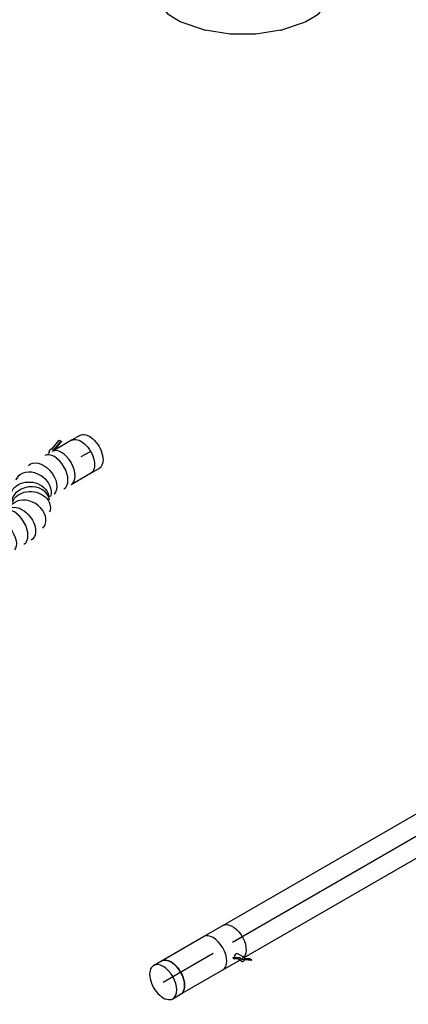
# Model space of a CAD drawing. Extents: x -132501 to 411300, y -42818 to 427495.
# Tile 156 of 256: x 6632 to 8251, y 169050 to 173151. Entities that reach past the tile are written whole.
import ezdxf
from ezdxf.enums import TextEntityAlignment as Align

# ---------------------------------------------------------------- set-up
doc = ezdxf.new("R2010")
doc.units = 0
doc.header["$LTSCALE"] = 50
doc.linetypes.add('CENTER2', pattern=[28.575, 19.05, -3.175, 3.175, -3.175])
doc.layers.get('0').update_dxf_attribs({"linetype": 'CONTINUOUS'})
for name, color, linetype in [('WL570---_RETOUR', 112, 'CONTINUOUS'), ('WL570---_RETOUR_HL', 8, 'CONTINUOUS'), ('WL570---_TOEVOER', 3, 'CONTINUOUS'), ('WL570---_TOEVOER_HL', 8, 'CONTINUOUS'), ('WM570---_RETOUR_PR', 1, 'CONTINUOUS'), ('WM570---_TOEVOER_PR', 1, 'CONTINUOUS')]:
    doc.layers.add(name, color=color, linetype=linetype)
doc.styles.add('BURO-018', font='ARIAL.TTF', dxfattribs={"height": 63})

# ---------------------------------------------------------------- blocks, each defined once
blk = doc.blocks.new('*U1241')
at = {"color": 0, "ltscale": 10}
for p, q in [((-257.2, 157.5, 3332.5), (-211.4, 157.5, 3332.5)), ((-203.5, 156.7, 3332.5), (-105.9, 136.7, 3332.5)), ((-103.3, 136, 3332.5), (-5.4, 98, 3332.5)), ((-5.4, 98, 3332.5), (-5.2, 97.9, 3332.5)), ((-5.2, 97.9, 3332.5), (87.4, 44.4, 3332.5)), ((87.4, 44.4, 3332.5), (87.6, 44.3, 3332.5)), ((87.6, 44.3, 3332.5), (169.4, -21.5, 3332.5)), ((171.3, -23.3, 3332.5), (237.5, -97.9, 3332.5)), ((242.1, -104.3, 3332.5), (265, -144, 3332.5)), ((-257.2, -157.5, 3332.5), (-239.3, -157.5, 3332.5)), ((-239.3, -157.5, 3332.5), (-193.7, -166.8, 3332.5)), ((-193.7, -166.8, 3332.5), (-141.8, -187, 3332.5)), ((-141.8, -187, 3332.5), (-91, -216.3, 3332.5)), ((-91, -216.3, 3332.5), (-47.6, -251.2, 3332.5)), ((-47.6, -251.2, 3332.5), (-16.8, -286, 3332.5)), ((-16.8, -286, 3332.5), (-7.8, -301.5, 3332.5))]:
    blk.add_line(p, q, dxfattribs=at)
at = {"color": 0, "ltscale": 10, "extrusion": (5.55112e-17, -1.60247e-16, -1)}
for centre, major_axis, ratio, start_param, end_param in [((-257.2, 0, 3332.5), (0, -157.5), 0.57735, 0, 3.141593), ((-223.3, 0, 3332.5), (15.9, 157.3), 0.497511, 6.232846, 6.333525), ((111.7, -193.4, 3332.5), (128.3, 92.4), 0.497511, 6.232846, 6.333525), ((128.6, -222.7, 3332.5), (136.4, 78.7), 0.57735, 0, 3.141593)]:
    blk.add_ellipse(centre, major_axis=major_axis, ratio=ratio, start_param=start_param, end_param=end_param, dxfattribs=at)
at = {"color": 0, "ltscale": 10}
for centre, major_axis, start_param, end_param in [((-149.2, -15.2, 3332.5), (-44.6, -151.6), 3.11519, 3.167995), ((61.4, -136.8, 3332.5), (109, 114.4), 6.256783, 6.309588)]:
    blk.add_ellipse(centre, major_axis=major_axis, ratio=0.313149, start_param=start_param, end_param=end_param, dxfattribs=at)
at = {"layer": 'WL570---_TOEVOER_HL', "linetype": 'CENTER2', "extrusion": (5.55112e-17, -1.60247e-16, -1)}
blk.add_ellipse((-128.6, -222.7, 3332.5), major_axis=(-272.8, 157.5), ratio=0.57735, start_param=0.785398, end_param=2.356194, dxfattribs=at)
at = {"layer": 'WM570---_TOEVOER_PR', "color": 1, "style": 'BURO-018'}
blk.add_attdef('POSNR', text='', height=90, dxfattribs=at).set_placement((0, 0), align=Align.MIDDLE)
blk = doc.blocks.new('*U1288')
at = {"color": 0, "ltscale": 10}
for p, q in [((0, 80, -1906.1), (37.7, 80, -1906.1)), ((0, -80, -1906.1), (37.7, -80, -1906.1))]:
    blk.add_line(p, q, dxfattribs=at)
for start_param, end_param in [(0, 3.141593), (3.141593, 6.283185)]:
    blk.add_ellipse((0, 0, -1906.1), major_axis=(0, 80), ratio=0.57735, start_param=start_param, end_param=end_param, dxfattribs=at)
at = {"color": 0, "ltscale": 10, "extrusion": (6.83926e-17, 8.87111e-17, -1)}
blk.add_ellipse((37.7, 0, -1906.1), major_axis=(0, 80), ratio=0.57735, start_param=0, end_param=3.141593, dxfattribs=at)
at = {"layer": 'WL570---_RETOUR_HL', "linetype": 'CENTER2'}
blk.add_line((0, 0, -1906.1), (37.7, 0, -1906.1), dxfattribs=at)
at = {"layer": 'WM570---_RETOUR_PR', "color": 1, "style": 'BURO-018'}
blk.add_attdef('POSNR', text='', height=90, dxfattribs=at).set_placement((0, 0), align=Align.MIDDLE)
blk = doc.blocks.new('*U1289')
at = {"color": 0, "ltscale": 10}
for p, q in [((0, 80, -1879.4), (202.5, 80, -1879.4)), ((0, -80, -1879.4), (202.5, -80, -1879.4))]:
    blk.add_line(p, q, dxfattribs=at)
blk.add_ellipse((0, 0, -1879.4), major_axis=(0, 80), ratio=0.57735, start_param=3.141593, end_param=6.283185, dxfattribs=at)
at = {"layer": 'WL570---_RETOUR_HL', "linetype": 'CENTER2'}
blk.add_line((0, 0, -1879.4), (202.5, 0, -1879.4), dxfattribs=at)
at = {"layer": 'WM570---_RETOUR_PR', "color": 1, "style": 'BURO-018'}
blk.add_attdef('POSNR', text='', height=90, dxfattribs=at).set_placement((0, 0), align=Align.MIDDLE)
blk = doc.blocks.new('*U1290')
at = {"color": 2, "ltscale": 10}
for p, q in [((-46.7, 80, -1703.2), (46.7, 80, -1703.2)), ((-46.7, -80, -1703.2), (35.2, -80, -1703.2)), ((16.9, -56.3, -1703.2), (14.8, -57.9, -1703.2)), ((14.8, -57.9, -1703.2), (19.2, -65.4, -1703.2)), ((40.9, -73.2, -1703.2), (16.9, -56.3, -1703.2)), ((21.2, -63.8, -1703.2), (16.9, -56.3, -1703.2)), ((19.2, -65.4, -1703.2), (21.2, -63.8, -1703.2)), ((43.2, -82.3, -1703.2), (19.2, -65.4, -1703.2)), ((45.3, -80.7, -1703.2), (21.2, -63.8, -1703.2)), ((24, -60.7, -1703.2), (24.6, -61.7, -1703.2)), ((31.9, -74.4, -1703.2), (35.2, -80, -1703.2)), ((35.2, -80, -1703.2), (40.7, -89.6, -1703.2)), ((40.8, -51.6, -1703.2), (57.3, -80.1, -1703.2)), ((40.9, -73.2, -1703.2), (45.3, -80.7, -1703.2)), ((43.2, -82.3, -1703.2), (45.3, -80.7, -1703.2)), ((45.8, -81, -1703.2), (45.3, -80.7, -1703.2)), ((78.8, -104.3, -1703.2), (45.8, -81, -1703.2)), ((76.8, -105.9, -1703.2), (43.2, -82.3, -1703.2)), ((74.4, -96.7, -1703.2), (57, -84.5, -1703.2)), ((78.8, -104.3, -1703.2), (74.4, -96.7, -1703.2)), ((76.8, -105.9, -1703.2), (78.8, -104.3, -1703.2))]:
    blk.add_line(p, q, dxfattribs=at)
for centre, major_axis, start_param, end_param in [((-46.7, 0, -1703.2), (0, 80), 3.141593, 6.283185), ((49, -84.9, -1703.2), (-8.26, -4.77), 3.141593, 6.283185), ((49, -84.9, -1703.2), (-8.26, -4.77), 0, 3.141593)]:
    blk.add_ellipse(centre, major_axis=major_axis, ratio=0.57735, start_param=start_param, end_param=end_param, dxfattribs=at)
at = {"color": 2, "ltscale": 10, "extrusion": (-2.03185e-17, 7.58296e-17, -1)}
blk.add_ellipse((46.7, 0, -1703.2), major_axis=(0, 80), ratio=0.57735, start_param=0, end_param=2.934912, dxfattribs=at)
at = {"color": 2, "ltscale": 10}
blk.add_spline([(24.1, -60.7, -1703.2), (23.9, -60.2, -1703.2), (23.9, -59.6, -1703.2), (23.9, -59, -1703.2), (24.1, -58.4, -1703.2), (24.3, -57.7, -1703.2), (24.6, -57.1, -1703.2), (25, -56.4, -1703.2), (25.4, -55.7, -1703.2), (25.9, -55, -1703.2), (26.5, -54.3, -1703.2), (27.2, -53.7, -1703.2), (27.9, -53, -1703.2), (28.6, -52.4, -1703.2), (29.4, -51.9, -1703.2), (30.2, -51.3, -1703.2), (31, -50.9, -1703.2), (31.9, -50.5, -1703.2), (32.8, -50.1, -1703.2), (33.6, -49.8, -1703.2), (34.5, -49.6, -1703.2), (35.3, -49.5, -1703.2), (36.1, -49.4, -1703.2), (36.9, -49.4, -1703.2), (37.6, -49.5, -1703.2), (38.3, -49.7, -1703.2), (39, -50, -1703.2), (39.5, -50.3, -1703.2), (40, -50.7, -1703.2), (40.5, -51.1, -1703.2), (40.8, -51.6, -1703.2)], degree=3, dxfattribs=at)
at = {"layer": 'WL570---_RETOUR', "color": 1, "style": 'BURO-018'}
blk.add_attdef('I', text='', height=90, dxfattribs=at).set_placement((0, 0), align=Align.MIDDLE)
at = {"layer": 'WM570---_RETOUR_PR', "color": 1, "style": 'BURO-018'}
blk.add_attdef('POSNR', text='', height=90, dxfattribs=at).set_placement((0, 0), align=Align.MIDDLE)
blk = doc.blocks.new('*U1291')
at = {"color": 0, "ltscale": 10}
for p, q in [((0, 80, -1670.1), (1331.7, 80, -1670.1)), ((10.5, -80, -1670.1), (1331.7, -80, -1670.1))]:
    blk.add_line(p, q, dxfattribs=at)
at = {"color": 0, "ltscale": 10, "extrusion": (-3.41963e-17, 8.3842e-17, -1)}
blk.add_ellipse((1331.7, 0, -1670.1), major_axis=(0, 80), ratio=0.57735, start_param=0, end_param=3.141593, dxfattribs=at)
at = {"layer": 'WL570---_RETOUR_HL', "linetype": 'CENTER2'}
blk.add_line((0, 0, -1670.1), (1331.7, 0, -1670.1), dxfattribs=at)
at = {"layer": 'WM570---_RETOUR_PR', "color": 1, "style": 'BURO-018'}
blk.add_attdef('POSNR', text='', height=90, dxfattribs=at).set_placement((0, 0), align=Align.MIDDLE)
blk = doc.blocks.new('*U1363')
at = {"color": 0, "ltscale": 10}
for p, q in [((0, 80, 1294.7), (40.8, 80, 1294.7)), ((0, -80, 1294.7), (40.8, -80, 1294.7))]:
    blk.add_line(p, q, dxfattribs=at)
at = {"color": 0, "ltscale": 10, "extrusion": (-1.03585e-16, -4.2938e-18, -1)}
blk.add_ellipse((0, 0, 1294.7), major_axis=(0, -80), ratio=0.57735, start_param=0, end_param=3.141593, dxfattribs=at)
at = {"layer": 'WL570---_TOEVOER_HL', "linetype": 'CENTER2'}
blk.add_line((0, 0, 1294.7), (40.8, 0, 1294.7), dxfattribs=at)
at = {"layer": 'WM570---_TOEVOER_PR', "color": 1, "style": 'BURO-018'}
blk.add_attdef('POSNR', text='', height=90, dxfattribs=at).set_placement((0, 0), align=Align.MIDDLE)
blk = doc.blocks.new('*U1365')
at = {"color": 2, "ltscale": 10}
for p, q in [((-46.7, 80, 1232.8), (46.7, 80, 1232.8)), ((-46.7, -80, 1232.8), (35.2, -80, 1232.8)), ((-7.6, -96.7, 1232.8), (35.2, -80.1, 1232.8)), ((36, -81.5, 1232.8), (-7.5, -98.4, 1232.8)), ((35.2, -80, 1232.8), (40.7, -89.6, 1232.8)), ((35.2, -80, 1232.8), (46.7, -80, 1232.8)), ((56.3, -80, 1232.8), (57.7, -82.3, 1232.8)), ((63.7, -80, 1232.8), (57.7, -82.3, 1232.8)), ((-7.5, -98.4, 1232.8), (-7.6, -96.7, 1232.8)), ((-3.1, -105.9, 1232.8), (-7.5, -98.4, 1232.8)), ((40.4, -89, 1232.8), (-3.1, -105.9, 1232.8))]:
    blk.add_line(p, q, dxfattribs=at)
at = {"color": 2, "ltscale": 10, "extrusion": (-1.37781e-16, -1.65999e-17, -1)}
for centre, major_axis, start_param in [((-46.7, 0, 1232.8), (0, -80), 0), ((49, -84.9, 1232.8), (8.26, 4.77), 0.401996)]:
    blk.add_ellipse(centre, major_axis=major_axis, ratio=0.57735, start_param=start_param, end_param=3.141593, dxfattribs=at)
at = {"color": 2, "ltscale": 10}
blk.add_ellipse((46.7, 0, 1232.8), major_axis=(0, -80), ratio=0.57735, start_param=3.141593, end_param=6.283185, dxfattribs=at)
at = {"layer": 'WL570---_TOEVOER', "color": 1, "style": 'BURO-018'}
blk.add_attdef('I', text='', height=90, dxfattribs=at).set_placement((0, 0), align=Align.MIDDLE)
at = {"layer": 'WM570---_TOEVOER_PR', "color": 1, "style": 'BURO-018'}
blk.add_attdef('POSNR', text='', height=90, dxfattribs=at).set_placement((0, 0), align=Align.MIDDLE)
blk = doc.blocks.new('*U1366')
at = {"color": 0, "ltscale": 10}
for p, q in [((741.5, 465.2, 1199.7), (740.3, 464.8, 1199.7)), ((617.9, 395, 1199.7), (616.9, 394, 1199.7)), ((622.8, 161.2, 1199.7), (623.9, 162.2, 1199.7)), ((428.6, 50.7, 1199.7), (429.8, 51, 1199.7))]:
    blk.add_line(p, q, dxfattribs=at)
for centre, major_axis, ratio, start_param, end_param in [((763.3, 388, 1199.7), (-22.4, 77.1), 0.309344, 0.025817, 3.115775), ((809.9, 394.5, 1199.7), (0, -80), 0.57735, 3.141593, 6.283185), ((809.9, 394.5, 1199.7), (0, -80), 0.57735, 2.982623, 3.141593), ((672.4, 336.1, 1199.7), (-55, 58.4), 0.32324, 3.168836, 6.255942), ((568.4, 220.1, 1199.7), (55, -58.4), 0.32324, 0.027243, 3.114349), ((809.9, 394.5, 1199.7), (0, -80), 0.57735, 0, 0.158969), ((222.1, 102.9, 1199.7), (38.1, -71.1), 0.760825, 3.294869, 6.129909), ((222.1, 102.9, 1199.7), (38.1, -71.1), 0.760825, 2.988316, 3.294869), ((294.1, 116.4, 1199.7), (0, -80), 0.57735, 3.141593, 6.283185), ((406.8, 127.9, 1199.7), (22.4, -77.1), 0.309344, 3.16741, 6.257368), ((183.7, 59.2, 1199.7), (73.9, -30.5), 0.814102, 3.141593, 6.276476), ((0, 0, 1199.7), (0, -80), 0.57735, 3.141593, 6.283185), ((34.6, 0, 1199.7), (0, -80), 0.57735, 3.141593, 6.283185), ((143.8, 13.9, 1199.7), (-38.1, 71.1), 0.760825, 0.153277, 2.988316), ((143.8, 13.9, 1199.7), (-38.1, 71.1), 0.760825, 2.988316, 3.294869)]:
    blk.add_ellipse(centre, major_axis=major_axis, ratio=ratio, start_param=start_param, end_param=end_param, dxfattribs=at)
at = {"color": 0, "ltscale": 10, "extrusion": (-1.03585e-16, -4.2938e-18, -1)}
for centre, major_axis, ratio, start_param, end_param in [((795.3, 394.5, 1199.7), (-8, 79.9), 0.496364, 3.191361, 6.332954), ((699.7, 357.8, 1199.7), (-45, 66.4), 0.115438, 6.274359, 9.415951), ((730.7, 375.5, 1199.7), (34.4, -72.5), 0.100489, 0.007658, 3.149251), ((643.1, 303.4, 1199.7), (-59.5, 53.4), 0.418713, 0, 3.141593), ((606.1, 262.2, 1199.7), (-59.5, 53.4), 0.418713, 0, 3.141593), ((587.6, 241.6, 1199.7), (-59.5, 53.4), 0.418713, 0, 3.141593), ((519.9, 181.6, 1199.7), (45, -66.4), 0.115438, 3.150419, 6.292012), ((464.8, 150.1, 1199.7), (-34.4, 72.5), 0.100489, 3.133934, 6.275527), ((266.8, 116.4, 1199.7), (-11.7, 79.6), 0.652862, 3.237209, 6.378802), ((349.9, 116.4, 1199.7), (8, -79.9), 0.496364, 6.233417, 9.375009), ((191.1, 77.2, 1199.7), (-65.1, 47.9), 0.80641, 3.339305, 6.480898), ((97.5, 0, 1199.7), (11.7, -79.6), 0.652862, 6.187569, 9.329161), ((176, 40.6, 1199.7), (65.1, -47.9), 0.80641, 6.085473, 9.227066)]:
    blk.add_ellipse(centre, major_axis=major_axis, ratio=ratio, start_param=start_param, end_param=end_param, dxfattribs=at)
at = {"layer": 'WM570---_TOEVOER_PR', "color": 1, "style": 'BURO-018'}
blk.add_attdef('POSNR', text='', height=90, dxfattribs=at).set_placement((0, 0), align=Align.MIDDLE)

msp = doc.modelspace()

# ---------------------------------------------------------------- block references
at = {"layer": 'WL570---_RETOUR', "rotation": 29.99999999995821}
for name, p in [('*U1291', (7518.7864, 169308.8622, 1670.1264)), ('*U1290', (7478.3046, 169285.4899, 1703.1797)), ('*U1289', (7262.4881, 169160.8882, 1879.3931)), ('*U1288', (7229.8197, 169142.0272, 1906.0667))]:
    msp.add_blockref(name, p, dxfattribs=at)
at = {"layer": 'WL570---_TOEVOER', "rotation": 209.9999999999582}
for name, p in [('*U1241', (7562.8031, 173172.8563, -3332.5209)), ('*U1365', (6846.6466, 171306.4159, -1232.7835)), ('*U1363', (6922.4643, 171350.1893, -1294.6884)), ('*U1366', (6806.1647, 171283.0437, -1199.7302))]:
    msp.add_blockref(name, p, dxfattribs=at)

doc.saveas('drawing.dxf')
